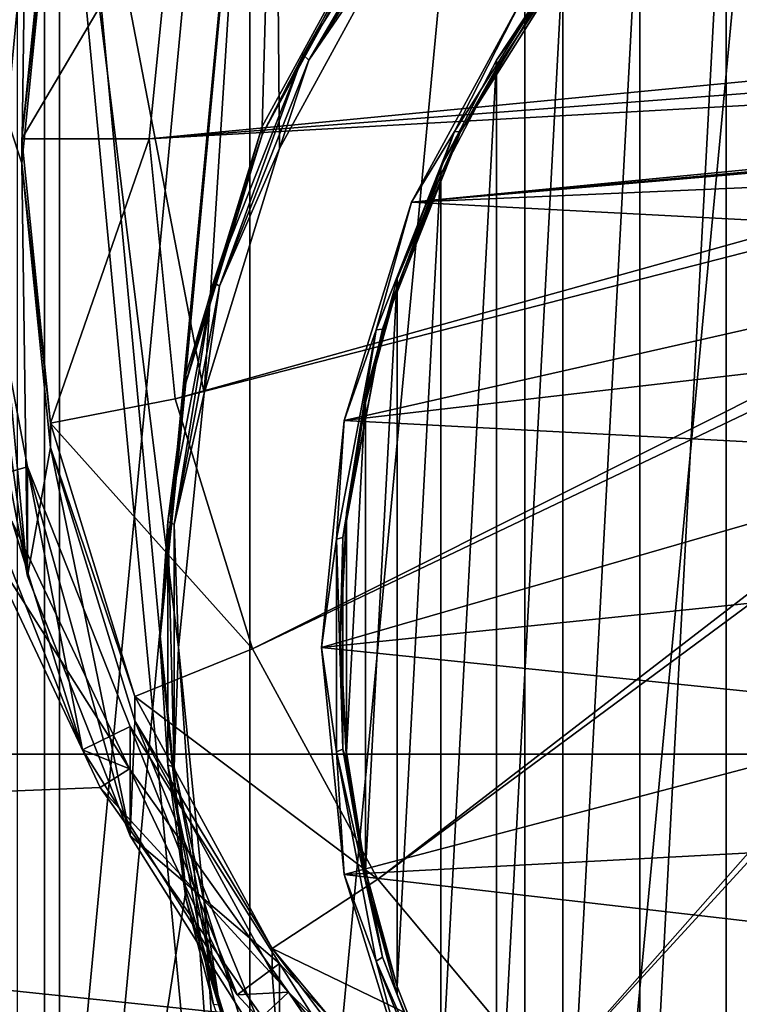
# Model space of a CAD drawing. Header units: metres. Extents: x -105 to 105, y -117 to 62.
# Tile 16 of 256: x -7.01 to -3.62, y -97.26 to -92.62. Entities that reach past the tile are written whole.
import ezdxf

# ---------------------------------------------------------------- set-up
doc = ezdxf.new("R2010")
doc.units = ezdxf.units.M
doc.layers.add('solid_509432_AD150_SW0001', color=7, linetype='CONTINUOUS')
doc.layers.add('solid_509432_AD150_SW0001_01', color=7, linetype='CONTINUOUS')

msp = doc.modelspace()

# ---------------------------------------------------------------- linework, layer by layer
at = {"layer": 'solid_509432_AD150_SW0001'}
for points in [[(0, -86.724808, 14.3), (-13.803509, -96.100266, 13.938542), (-14.404445, -85.035896, 13.922807)], [(0, -86.724808, 14.3), (0, -110.232567, 14.3), (-13.803509, -96.100266, 13.938542)], [(-4.629381, -102.930756, -10.570692), (-4.629447, -88.237991, -13.426677), (-3.175081, -87.527901, -13.564704)], [(-3.175023, -103.640831, -10.432668), (-4.629381, -102.930756, -10.570692), (-3.175081, -87.527901, -13.564704)], [(-5.926248, -101.970184, -10.757409), (-5.926301, -89.198578, -13.239958), (-4.629447, -88.237991, -13.426677)], [(-4.629381, -102.930756, -10.570692), (-5.926248, -101.970184, -10.757409), (-4.629447, -88.237991, -13.426677)], [(-7.0211, -100.791992, -10.986426), (-7.02114, -90.37677, -13.01094), (-5.926301, -89.198578, -13.239958)], [(-5.926248, -101.970184, -10.757409), (-7.0211, -100.791992, -10.986426), (-5.926301, -89.198578, -13.239958)], [(-6.141364, -94.3787, -12.198319), (-5.819589, -89.31134, -13.183316), (-6.893521, -90.467735, -12.958534)], [(-6.35, -95.508034, -11.606037), (-6.82304, -90.450165, -12.589187), (-5.760088, -89.305588, -12.81167)], [(-6.227986, -94.291969, -11.842416), (-6.35, -95.508034, -11.606037), (-5.760088, -89.305588, -12.81167)], [(-5.866635, -93.122643, -12.069711), (-6.227986, -94.291969, -11.842416), (-5.760088, -89.305588, -12.81167)], [(-5.785038, -93.225639, -12.422453), (-5.819589, -89.31134, -13.183316), (-6.141364, -94.3787, -12.198319)], [(-5.279832, -92.044975, -12.279186), (-5.866635, -93.122643, -12.069711), (-5.760088, -89.305588, -12.81167)], [(-5.206397, -92.162964, -12.629016), (-5.819589, -89.31134, -13.183316), (-5.785038, -93.225639, -12.422453)], [(-6.893521, -100.687965, -10.971923), (-6.893521, -90.467735, -12.958534), (-7.732702, -91.798157, -12.699927)], [(-7.653642, -99.249084, -10.878851), (-7.653642, -91.766983, -12.333223), (-6.82304, -90.450165, -12.589187)], [(-6.82304, -100.565903, -10.622887), (-7.653642, -99.249084, -10.878851), (-6.82304, -90.450165, -12.589187)], [(-5.819589, -101.844368, -10.747142), (-6.893521, -90.467735, -12.958534), (-6.893521, -100.687965, -10.971923)], [(-6.26168, -95.57785, -11.965229), (-6.893521, -90.467735, -12.958534), (-5.819589, -101.844368, -10.747142)], [(-6.141364, -94.3787, -12.198319), (-6.893521, -90.467735, -12.958534), (-6.26168, -95.57785, -11.965229)], [(-6.35, -95.508034, -11.606037), (-6.82304, -100.565903, -10.622887), (-6.82304, -90.450165, -12.589187)], [(-7.219068, -92.637962, -0.346809), (-6.973218, -90.831795, 2.052644), (-7.21907, -92.12281, 2.303591)], [(-7.219068, -92.637962, -0.346809), (-6.973209, -91.346947, -0.597756), (-6.973218, -90.831795, 2.052644)], [(-3.680216, -99.520233, -10.826144), (-3.680216, -91.495827, -12.38593), (-3.232814, -91.14019, -12.45506)], [(-3.232814, -99.875877, -10.757014), (-3.680216, -99.520233, -10.826144), (-3.232814, -91.14019, -12.45506)], [(-7.219068, -92.637962, -0.346809), (-7, -93.294693, -0.219152), (-6.973209, -91.346947, -0.597756)], [(-6.973209, -91.346947, -0.597756), (-7, -93.294693, -0.219152), (-6.86552, -91.954216, -0.479715)], [(-4.087297, -99.120636, -10.903819), (-4.087297, -91.895432, -12.308255), (-3.680216, -91.495827, -12.38593)], [(-3.680216, -99.520233, -10.826144), (-4.087297, -99.120636, -10.903819), (-3.680216, -91.495827, -12.38593)], [(-6.893521, -100.687965, -10.971923), (-7.732702, -91.798157, -12.699927), (-7.732702, -99.357544, -11.230531)], [(-5.058998, -91.808235, -12.59422), (-5.647502, -92.808914, -12.458153), (-5.674851, -92.784599, -12.404435)], [(-5.058998, -91.808235, -12.59422), (-5.674851, -92.784599, -12.404435), (-5.279832, -92.083138, -12.475513)], [(-5.058998, -91.808235, -12.59422), (-5.034616, -91.837257, -12.647024), (-5.647502, -92.808914, -12.458153)], [(-7, -93.180115, 0.369805), (-6.865509, -91.839676, 0.10925), (-6.86552, -91.954216, -0.479715)], [(-6.277017, -91.954483, 0.131567), (-6.865509, -91.839676, 0.10925), (-7, -93.180115, 0.369805)], [(-5.647502, -92.808914, -12.458153), (-5.034616, -91.837257, -12.647024), (-5.206397, -92.162964, -12.629016)], [(-4.449596, -98.68145, -10.989187), (-4.449596, -92.334618, -12.222887), (-4.087297, -91.895432, -12.308255)], [(-4.087297, -99.120636, -10.903819), (-4.449596, -98.68145, -10.989187), (-4.087297, -91.895432, -12.308255)], [(-7, -93.180115, 0.369805), (-6.86552, -91.954216, -0.479715), (-7, -93.294693, -0.219152)], [(-6.399997, -93.180183, 0.369819), (-6.277017, -91.954483, 0.131567), (-7, -93.180115, 0.369805)], [(-0.731977, -92.635582, 2.563839), (-6.277017, -91.954483, 0.131567), (-6.399997, -93.180183, 0.369819)], [(-0.731977, -92.635582, 2.563839), (-0.704829, -92.524582, 2.542262), (-6.277017, -91.954483, 0.131567)], [(-5.279832, -92.044975, -12.279186), (-5.279832, -92.083138, -12.475513), (-5.866635, -93.160805, -12.266036)], [(-5.279832, -92.044975, -12.279186), (-5.866635, -93.160805, -12.266036), (-5.866635, -93.122643, -12.069711)], [(-5.674851, -92.784599, -12.404435), (-5.866635, -93.160805, -12.266036), (-5.279832, -92.083138, -12.475513)], [(-5.647502, -92.808914, -12.458153), (-5.206397, -92.162964, -12.629016), (-5.785038, -93.225639, -12.422453)], [(-4.646513, -92.530182, -12.557635), (-4.421856, -92.291481, -12.558679), (-4.960147, -93.144875, -12.392796)], [(-4.932816, -93.147285, -12.333872), (-4.960147, -93.144875, -12.392796), (-4.421856, -92.291481, -12.558679)], [(-4.39749, -92.298592, -12.498841), (-4.932816, -93.147285, -12.333872), (-4.421856, -92.291481, -12.558679)], [(-4.76314, -92.846718, -12.327087), (-4.932816, -93.147285, -12.333872), (-4.39749, -92.298592, -12.498841)], [(-4.763144, -92.808563, -12.13076), (-4.449594, -92.372772, -12.419213), (-4.449596, -92.334618, -12.222887)], [(-4.763144, -98.207497, -11.081314), (-4.763144, -92.808563, -12.13076), (-4.449596, -92.334618, -12.222887)], [(-4.449596, -98.68145, -10.989187), (-4.763144, -98.207497, -11.081314), (-4.449596, -92.334618, -12.222887)], [(-4.449594, -92.372772, -12.419213), (-4.76314, -92.846718, -12.327087), (-4.39749, -92.298592, -12.498841)], [(-4.763144, -92.808563, -12.13076), (-4.76314, -92.846718, -12.327087), (-4.449594, -92.372772, -12.419213)], [(-5.16293, -93.478577, -12.373286), (4.646513, -92.530182, -12.557635), (-4.646513, -92.530182, -12.557635)], [(-5.16293, -93.478577, -12.373286), (-4.646513, -92.530182, -12.557635), (-4.960147, -93.144875, -12.392796)], [(-6.973209, -95.242348, 0.159432), (-7, -93.294693, -0.219152), (-7.219068, -92.637962, -0.346809)], [(-6.973209, -95.242348, 0.159432), (-7.219068, -92.637962, -0.346809), (-7.219068, -93.951332, -0.091515)], [(-0.741102, -92.74939, 2.58596), (-0.731977, -92.635582, 2.563839), (-6.399997, -93.180183, 0.369819)], [(-0.731977, -92.86319, 2.608081), (-0.741102, -92.74939, 2.58596), (-6.399997, -93.180183, 0.369819)], [(-5.674851, -92.784599, -12.404435), (-6.068069, -93.874573, -12.251009), (-6.097454, -93.855423, -12.196288)], [(-5.674851, -92.784599, -12.404435), (-6.097454, -93.855423, -12.196288), (-5.866635, -93.160805, -12.266036)], [(-5.674851, -92.784599, -12.404435), (-5.647502, -92.808914, -12.458153), (-6.068069, -93.874573, -12.251009)], [(-6.068069, -93.874573, -12.251009), (-5.647502, -92.808914, -12.458153), (-5.785038, -93.225639, -12.422453)], [(-5.024504, -93.312096, -12.032885), (-4.76314, -92.846718, -12.327087), (-4.763144, -92.808563, -12.13076)], [(-5.024504, -97.703972, -11.17919), (-5.024504, -93.312096, -12.032885), (-4.763144, -92.808563, -12.13076)], [(-4.763144, -98.207497, -11.081314), (-5.024504, -97.703972, -11.17919), (-4.763144, -92.808563, -12.13076)], [(-5.024504, -93.312096, -12.032885), (-5.0245, -93.350243, -12.229212), (-4.76314, -92.846718, -12.327087)], [(-4.76314, -92.846718, -12.327087), (-5.0245, -93.350243, -12.229212), (-4.932816, -93.147285, -12.333872)], [(-0.731977, -92.86319, 2.608081), (-6.399997, -93.180183, 0.369819), (-6.277007, -94.405891, 0.608071)], [(-0.704829, -92.97419, 2.629658), (-0.731977, -92.86319, 2.608081), (-6.277007, -94.405891, 0.608071)], [(-0.704829, -92.97419, 2.629658), (-6.277007, -94.405891, 0.608071), (-5.91279, -95.584435, 0.837157)], [(-0.660326, -93.079659, 2.650158), (-0.704829, -92.97419, 2.629658), (-5.91279, -95.584435, 0.837157)], [(-5.16293, -93.478577, -12.373286), (-0.625022, -93.088654, -12.44908), (0, -93.014153, -12.463561)], [(-0.660326, -93.079659, 2.650158), (-5.91279, -95.584435, 0.837157), (-5.321434, -96.670448, 1.048257)], [(-0.599564, -93.176994, 2.669078), (-0.660326, -93.079659, 2.650158), (-5.321434, -96.670448, 1.048257)], [(-5.866635, -93.122643, -12.069711), (-5.866635, -93.160805, -12.266036), (-6.227986, -94.330132, -12.038741)], [(-5.866635, -93.122643, -12.069711), (-6.227986, -94.330132, -12.038741), (-6.227986, -94.291969, -11.842416)], [(-5.16293, -93.478577, -12.373286), (-1.213716, -93.307816, -12.406479), (-0.625022, -93.088654, -12.44908)], [(-6.097454, -93.855423, -12.196288), (-6.227986, -94.330132, -12.038741), (-5.866635, -93.160805, -12.266036)], [(-5.16293, -93.478577, -12.373286), (-4.960147, -93.144875, -12.392796), (-5.329527, -94.080833, -12.210863)], [(-5.300159, -94.078087, -12.152943), (-5.329527, -94.080833, -12.210863), (-4.960147, -93.144875, -12.392796)], [(-4.932816, -93.147285, -12.333872), (-5.300159, -94.078087, -12.152943), (-4.960147, -93.144875, -12.392796)], [(-5.230811, -93.877831, -12.12666), (-5.300159, -94.078087, -12.152943), (-4.932816, -93.147285, -12.333872)], [(-5.0245, -93.350243, -12.229212), (-5.230811, -93.877831, -12.12666), (-4.932816, -93.147285, -12.333872)], [(-6.86552, -94.520592, 0.630368), (-7, -93.180115, 0.369805), (-7, -93.294693, -0.219152)], [(-6.399997, -93.180183, 0.369819), (-7, -93.180115, 0.369805), (-6.86552, -94.520592, 0.630368)], [(-6.277007, -94.405891, 0.608071), (-6.399997, -93.180183, 0.369819), (-6.86552, -94.520592, 0.630368)], [(-0.599564, -93.176994, 2.669078), (-5.321434, -96.670448, 1.048257), (-4.525535, -97.622452, 1.233308)], [(-0.524038, -93.263794, 2.685951), (-0.599564, -93.176994, 2.669078), (-4.525535, -97.622452, 1.233308)], [(-6.068069, -93.874573, -12.251009), (-5.785038, -93.225639, -12.422453), (-6.141364, -94.3787, -12.198319)], [(-0.524038, -93.263794, 2.685951), (-4.525535, -97.622452, 1.233308), (-3.555671, -98.403778, 1.385183)], [(-6.86552, -94.520592, 0.630368), (-7, -93.294693, -0.219152), (-6.865509, -94.635139, 0.041403)], [(-6.973209, -95.242348, 0.159432), (-6.865509, -94.635139, 0.041403), (-7, -93.294693, -0.219152)], [(-5.230814, -93.839676, -11.930333), (-5.0245, -93.350243, -12.229212), (-5.024504, -93.312096, -12.032885)], [(-5.230814, -97.176392, -11.281741), (-5.230814, -93.839676, -11.930333), (-5.024504, -93.312096, -12.032885)], [(-5.024504, -97.703972, -11.17919), (-5.230814, -97.176392, -11.281741), (-5.024504, -93.312096, -12.032885)], [(-5.16293, -93.478577, -12.373286), (-1.731871, -93.658905, -12.338234), (-1.213716, -93.307816, -12.406479)], [(-5.230814, -93.839676, -11.930333), (-5.230811, -93.877831, -12.12666), (-5.0245, -93.350243, -12.229212)], [(-6.973209, -95.242348, 0.159432), (-7.219068, -93.951332, -0.091515), (-7.219065, -93.436172, 2.558883)], [(-6.973202, -94.727188, 2.80983), (-7.219065, -93.436172, 2.558883), (-7.213695, -94.79422, 2.82286)], [(-6.973209, -95.242348, 0.159432), (-7.219065, -93.436172, 2.558883), (-6.973202, -94.727188, 2.80983)], [(-5.48094, -94.507645, -12.173256), (-1.731871, -93.658905, -12.338234), (-5.16293, -93.478577, -12.373286)], [(-5.48094, -94.507645, -12.173256), (-5.16293, -93.478577, -12.373286), (-5.329527, -94.080833, -12.210863)], [(-5.48094, -94.507645, -12.173256), (-2.149375, -94.121513, -12.248312), (-1.731871, -93.658905, -12.338234)], [(-6.097454, -93.855423, -12.196288), (-6.281994, -94.997948, -12.032647), (-6.312416, -94.984238, -11.976869)], [(-6.097454, -93.855423, -12.196288), (-6.312416, -94.984238, -11.976869), (-6.227986, -94.330132, -12.038741)], [(-6.097454, -93.855423, -12.196288), (-6.068069, -93.874573, -12.251009), (-6.281994, -94.997948, -12.032647)], [(-5.379814, -94.385536, -11.824228), (-5.230811, -93.877831, -12.12666), (-5.230814, -93.839676, -11.930333)], [(-5.379814, -96.630531, -11.387846), (-5.379814, -94.385536, -11.824228), (-5.230814, -93.839676, -11.930333)], [(-5.230814, -97.176392, -11.281741), (-5.379814, -96.630531, -11.387846), (-5.230814, -93.839676, -11.930333)], [(-6.281994, -94.997948, -12.032647), (-6.068069, -93.874573, -12.251009), (-6.141364, -94.3787, -12.198319)], [(-5.379814, -94.385536, -11.824228), (-5.379812, -94.423691, -12.020555), (-5.230811, -93.877831, -12.12666)], [(-5.230811, -93.877831, -12.12666), (-5.379812, -94.423691, -12.020555), (-5.300159, -94.078087, -12.152943)], [(-5.48094, -94.507645, -12.173256), (-5.329527, -94.080833, -12.210863), (-5.517416, -95.06749, -12.019077)], [(-5.487013, -95.059303, -11.962214), (-5.517416, -95.06749, -12.019077), (-5.329527, -94.080833, -12.210863)], [(-5.300159, -94.078087, -12.152943), (-5.487013, -95.059303, -11.962214), (-5.329527, -94.080833, -12.210863)], [(-5.469871, -94.98185, -11.91206), (-5.487013, -95.059303, -11.962214), (-5.300159, -94.078087, -12.152943)], [(-5.379812, -94.423691, -12.020555), (-5.469871, -94.98185, -11.91206), (-5.300159, -94.078087, -12.152943)], [(-5.48094, -94.507645, -12.173256), (-2.441964, -94.668762, -12.141938), (-2.149375, -94.121513, -12.248312)], [(-6.227986, -94.291969, -11.842416), (-6.227986, -94.330132, -12.038741), (-6.35, -95.546196, -11.802362)], [(-6.227986, -94.291969, -11.842416), (-6.35, -95.546196, -11.802362), (-6.35, -95.508034, -11.606037)], [(-6.312416, -94.984238, -11.976869), (-6.35, -95.546196, -11.802362), (-6.227986, -94.330132, -12.038741)], [(-6.281994, -94.997948, -12.032647), (-6.141364, -94.3787, -12.198319), (-6.26168, -95.57785, -11.965229)], [(-5.91279, -95.584435, 0.837157), (-6.277007, -94.405891, 0.608071), (-6.86552, -94.520592, 0.630368)], [(-5.469871, -94.943695, -11.715734), (-5.379812, -94.423691, -12.020555), (-5.379814, -94.385536, -11.824228)], [(-5.469871, -96.072372, -11.496341), (-5.469871, -94.943695, -11.715734), (-5.379814, -94.385536, -11.824228)], [(-5.379814, -96.630531, -11.387846), (-5.469871, -96.072372, -11.496341), (-5.379814, -94.385536, -11.824228)], [(-5.469871, -94.943695, -11.715734), (-5.469871, -94.98185, -11.91206), (-5.379812, -94.423691, -12.020555)], [(-5.58832, -95.57785, -11.965229), (-2.441964, -94.668762, -12.141938), (-5.48094, -94.507645, -12.173256)], [(-5.58832, -95.57785, -11.965229), (-5.48094, -94.507645, -12.173256), (-5.517416, -95.06749, -12.019077)], [(-6.467155, -95.809731, 0.880951), (-6.86552, -94.520592, 0.630368), (-6.865509, -94.635139, 0.041403)], [(-5.91279, -95.584435, 0.837157), (-6.86552, -94.520592, 0.630368), (-6.467155, -95.809731, 0.880951)], [(-6.489922, -96.466904, 0.397462), (-6.865509, -94.635139, 0.041403), (-6.973209, -95.242348, 0.159432)], [(-6.467155, -95.809731, 0.880951), (-6.865509, -94.635139, 0.041403), (-6.467141, -95.924248, 0.291981)], [(-6.489922, -96.466904, 0.397462), (-6.467141, -95.924248, 0.291981), (-6.865509, -94.635139, 0.041403)], [(-5.58832, -95.57785, -11.965229), (-2.592637, -95.268837, -12.025295), (-2.441964, -94.668762, -12.141938)], [(-6.973202, -94.727188, 2.80983), (-7.213695, -94.79422, 2.82286), (-6.713717, -96.061096, 3.069116)], [(-6.489922, -96.466904, 0.397462), (-6.973209, -95.242348, 0.159432), (-6.973202, -94.727188, 2.80983)], [(-6.489912, -95.951736, 3.047859), (-6.973202, -94.727188, 2.80983), (-6.713717, -96.061096, 3.069116)], [(-6.489922, -96.466904, 0.397462), (-6.973202, -94.727188, 2.80983), (-6.489912, -95.951736, 3.047859)], [(-6.713717, -96.061096, 3.069116), (-7.213695, -94.79422, 2.82286), (-7.045498, -94.985817, 4.555677)], [(-5.5, -95.508034, -11.606037), (-5.469871, -94.98185, -11.91206), (-5.469871, -94.943695, -11.715734)], [(-5.469871, -96.072372, -11.496341), (-5.5, -95.508034, -11.606037), (-5.469871, -94.943695, -11.715734)], [(-5.469871, -94.98185, -11.91206), (-5.5, -95.546196, -11.802362), (-5.487013, -95.059303, -11.962214)], [(-5.5, -95.508034, -11.606037), (-5.5, -95.546196, -11.802362), (-5.469871, -94.98185, -11.91206)], [(-7.194903, -95.044136, 4.578875), (-6.492523, -96.15036, 4.76683), (-7.045498, -94.985817, 4.555677)], [(-6.713717, -96.061096, 3.069116), (-7.045498, -94.985817, 4.555677), (-6.492523, -96.15036, 4.76683)], [(-6.312416, -94.984238, -11.976869), (-6.312416, -96.132607, -11.753648), (-6.35, -95.546196, -11.802362)], [(-6.312416, -94.984238, -11.976869), (-6.281994, -94.997948, -12.032647), (-6.281994, -96.140785, -11.810502)], [(-6.312416, -94.984238, -11.976869), (-6.281994, -96.140785, -11.810502), (-6.312416, -96.132607, -11.753648)], [(-6.281994, -96.140785, -11.810502), (-6.281994, -94.997948, -12.032647), (-6.26168, -95.57785, -11.965229)], [(-13.559726, -96.514633, 5.034499), (-6.631627, -96.238182, 4.795949), (-7.194903, -95.044136, 4.578875)], [(-6.631627, -96.238182, 4.795949), (-6.492523, -96.15036, 4.76683), (-7.194903, -95.044136, 4.578875)], [(-5.58832, -95.57785, -11.965229), (-5.517416, -95.06749, -12.019077), (-5.517416, -96.071228, -11.82397)], [(-5.487013, -95.059303, -11.962214), (-5.487013, -96.05751, -11.768181), (-5.517416, -95.06749, -12.019077)], [(-5.487013, -96.05751, -11.768181), (-5.517416, -96.071228, -11.82397), (-5.517416, -95.06749, -12.019077)], [(-5.5, -95.546196, -11.802362), (-5.487013, -96.05751, -11.768181), (-5.487013, -95.059303, -11.962214)], [(-5.58832, -95.57785, -11.965229), (-2.592637, -95.886871, -11.905162), (-2.592637, -95.268837, -12.025295)], [(-6.35, -95.508034, -11.606037), (-6.227986, -96.724098, -11.369658), (-6.82304, -100.565903, -10.622887)], [(-6.35, -95.508034, -11.606037), (-6.35, -95.546196, -11.802362), (-6.227986, -96.76226, -11.565984)], [(-6.35, -95.508034, -11.606037), (-6.227986, -96.76226, -11.565984), (-6.227986, -96.724098, -11.369658)], [(-5.469871, -96.072372, -11.496341), (-5.5, -95.546196, -11.802362), (-5.5, -95.508034, -11.606037)], [(-5.321434, -96.670448, 1.048257), (-5.91279, -95.584435, 0.837157), (-6.467155, -95.809731, 0.880951)], [(-6.312416, -96.132607, -11.753648), (-6.227986, -96.76226, -11.565984), (-6.35, -95.546196, -11.802362)], [(-6.281994, -96.140785, -11.810502), (-6.26168, -95.57785, -11.965229), (-6.141364, -96.777, -11.732138)], [(-6.26168, -95.57785, -11.965229), (-5.819589, -101.844368, -10.747142), (-6.141364, -96.777, -11.732138)], [(-5.48094, -96.648056, -11.757201), (-2.592637, -95.886871, -11.905162), (-5.58832, -95.57785, -11.965229)], [(-5.48094, -96.648056, -11.757201), (-5.58832, -95.57785, -11.965229), (-5.517416, -96.071228, -11.82397)], [(-5.5, -95.546196, -11.802362), (-5.469871, -96.110535, -11.692665), (-5.487013, -96.05751, -11.768181)], [(-5.469871, -96.072372, -11.496341), (-5.469871, -96.110535, -11.692665), (-5.5, -95.546196, -11.802362)], [(-5.820239, -96.997772, 1.111882), (-6.467155, -95.809731, 0.880951), (-6.467141, -95.924248, 0.291981)], [(-5.321434, -96.670448, 1.048257), (-6.467155, -95.809731, 0.880951), (-5.820239, -96.997772, 1.111882)], [(-5.48094, -96.648056, -11.757201), (-2.441964, -96.486946, -11.788519), (-2.592637, -95.886871, -11.905162)], [(-6.489912, -95.951736, 3.047859), (-6.713717, -96.061096, 3.069116), (-5.98513, -97.216179, 3.293642)], [(-5.785652, -97.583443, 0.614495), (-6.467141, -95.924248, 0.291981), (-6.489922, -96.466904, 0.397462)], [(-6.489922, -96.466904, 0.397462), (-6.489912, -95.951736, 3.047859), (-5.785645, -97.068268, 3.264891)], [(-5.785645, -97.068268, 3.264891), (-6.489912, -95.951736, 3.047859), (-5.98513, -97.216179, 3.293642)], [(-5.820239, -96.997772, 1.111882), (-6.467141, -95.924248, 0.291981), (-5.820224, -97.112274, 0.52291)], [(-5.785652, -97.583443, 0.614495), (-5.820224, -97.112274, 0.52291), (-6.467141, -95.924248, 0.291981)], [(-5.98513, -97.216179, 3.293642), (-6.713717, -96.061096, 3.069116), (-6.492523, -96.15036, 4.76683)], [(-5.487013, -96.05751, -11.768181), (-5.300159, -97.038727, -11.577453), (-5.517416, -96.071228, -11.82397)], [(-5.48094, -96.648056, -11.757201), (-5.517416, -96.071228, -11.82397), (-5.329527, -97.057877, -11.632185)], [(-5.300159, -97.038727, -11.577453), (-5.329527, -97.057877, -11.632185), (-5.517416, -96.071228, -11.82397)], [(-5.379812, -96.668701, -11.584169), (-5.300159, -97.038727, -11.577453), (-5.487013, -96.05751, -11.768181)], [(-5.469871, -96.110535, -11.692665), (-5.379812, -96.668701, -11.584169), (-5.487013, -96.05751, -11.768181)], [(-5.379814, -96.630531, -11.387846), (-5.469871, -96.110535, -11.692665), (-5.469871, -96.072372, -11.496341)], [(0, -110.232567, 14.3), (-13.629965, -97.961433, 13.943087), (-13.803509, -96.100266, 13.938542)], [(-6.312416, -96.132607, -11.753648), (-6.281994, -96.140785, -11.810502), (-6.068069, -97.26416, -11.59214)], [(-6.312416, -96.132607, -11.753648), (-6.068069, -97.26416, -11.59214), (-6.097454, -97.261421, -11.534228)], [(-6.312416, -96.132607, -11.753648), (-6.097454, -97.261421, -11.534228), (-6.227986, -96.76226, -11.565984)], [(-6.068069, -97.26416, -11.59214), (-6.281994, -96.140785, -11.810502), (-6.141364, -96.777, -11.732138)], [(-5.379814, -96.630531, -11.387846), (-5.379812, -96.668701, -11.584169), (-5.469871, -96.110535, -11.692665)], [(-6.631627, -96.238182, 4.795949), (-5.742621, -97.204094, 4.951046), (-6.492523, -96.15036, 4.76683)], [(-5.98513, -97.216179, 3.293642), (-6.492523, -96.15036, 4.76683), (-5.742621, -97.204094, 4.951046)], [(-13.559726, -96.514633, 5.034499), (-5.866672, -97.319588, 4.985745), (-6.631627, -96.238182, 4.795949)], [(-5.866672, -97.319588, 4.985745), (-5.742621, -97.204094, 4.951046), (-6.631627, -96.238182, 4.795949)], [(-5.785652, -97.583443, 0.614495), (-6.489922, -96.466904, 0.397462), (-5.785645, -97.068268, 3.264891)], [(-13.559726, -96.514633, 5.034499), (-13.54511, -97.506264, 5.226863), (-5.866672, -97.319588, 4.985745)], [(-5.48094, -96.648056, -11.757201), (-2.149375, -97.034187, -11.682145), (-2.441964, -96.486946, -11.788519)], [(-5.16293, -97.677132, -11.557171), (-2.149375, -97.034187, -11.682145), (-5.48094, -96.648056, -11.757201)], [(-5.16293, -97.677132, -11.557171), (-5.48094, -96.648056, -11.757201), (-5.329527, -97.057877, -11.632185)], [(-5.230814, -97.176392, -11.281741), (-5.379812, -96.668701, -11.584169), (-5.379814, -96.630531, -11.387846)], [(-4.525535, -97.622452, 1.233308), (-5.321434, -96.670448, 1.048257), (-5.820239, -96.997772, 1.111882)], [(-5.379812, -96.668701, -11.584169), (-5.230811, -97.214561, -11.478065), (-5.300159, -97.038727, -11.577453)], [(-5.230814, -97.176392, -11.281741), (-5.230811, -97.214561, -11.478065), (-5.379812, -96.668701, -11.584169)], [(-6.227986, -96.724098, -11.369658), (-5.866635, -97.893425, -11.142364), (-6.82304, -100.565903, -10.622887)], [(-6.227986, -96.724098, -11.369658), (-6.227986, -96.76226, -11.565984), (-5.866635, -97.931587, -11.338689)], [(-6.227986, -96.724098, -11.369658), (-5.866635, -97.931587, -11.338689), (-5.866635, -97.893425, -11.142364)], [(-6.097454, -97.261421, -11.534228), (-5.866635, -97.931587, -11.338689), (-6.227986, -96.76226, -11.565984)], [(-6.141364, -96.777, -11.732138), (-5.819589, -101.844368, -10.747142), (-5.785038, -97.930069, -11.508004)], [(-6.068069, -97.26416, -11.59214), (-6.141364, -96.777, -11.732138), (-5.785038, -97.930069, -11.508004)], [(-5.820239, -96.997772, 1.111882), (-5.820224, -97.112274, 0.52291), (-4.949742, -98.153465, 0.725296)], [(-4.949749, -98.038971, 1.314271), (-5.820239, -96.997772, 1.111882), (-4.949742, -98.153465, 0.725296)], [(-4.525535, -97.622452, 1.233308), (-5.820239, -96.997772, 1.111882), (-4.949749, -98.038971, 1.314271)], [(-5.785645, -97.068268, 3.264891), (-5.98513, -97.216179, 3.293642), (-5.052728, -98.220192, 3.488801)], [(-5.785652, -97.583443, 0.614495), (-5.785645, -97.068268, 3.264891), (-4.884374, -98.038765, 3.453536)], [(-4.884374, -98.038765, 3.453536), (-5.785645, -97.068268, 3.264891), (-5.052728, -98.220192, 3.488801)], [(-5.300159, -97.038727, -11.577453), (-4.932816, -97.969528, -11.396523), (-5.329527, -97.057877, -11.632185)], [(-5.16293, -97.677132, -11.557171), (-5.329527, -97.057877, -11.632185), (-4.960147, -97.993835, -11.450253)], [(-4.932816, -97.969528, -11.396523), (-4.960147, -97.993835, -11.450253), (-5.329527, -97.057877, -11.632185)], [(-5.0245, -97.742142, -11.375513), (-4.932816, -97.969528, -11.396523), (-5.300159, -97.038727, -11.577453)], [(-5.230811, -97.214561, -11.478065), (-5.0245, -97.742142, -11.375513), (-5.300159, -97.038727, -11.577453)], [(-5.16293, -97.677132, -11.557171), (-1.731871, -97.496803, -11.592223), (-2.149375, -97.034187, -11.682145)], [(-5.785652, -97.583443, 0.614495), (-4.949742, -98.153465, 0.725296), (-5.820224, -97.112274, 0.52291)], [(-5.052728, -98.220192, 3.488801), (-5.98513, -97.216179, 3.293642), (-5.742621, -97.204094, 4.951046)], [(-5.866672, -97.319588, 4.985745), (-4.818392, -98.115181, 5.102777), (-5.742621, -97.204094, 4.951046)], [(-5.052728, -98.220192, 3.488801), (-5.742621, -97.204094, 4.951046), (-4.818392, -98.115181, 5.102777)], [(-5.024504, -97.703972, -11.17919), (-5.230811, -97.214561, -11.478065), (-5.230814, -97.176392, -11.281741)], [(-5.024504, -97.703972, -11.17919), (-5.0245, -97.742142, -11.375513), (-5.230811, -97.214561, -11.478065)]]:
    msp.add_3dface(points, dxfattribs=at)
at = {"layer": 'solid_509432_AD150_SW0001_01'}
for points in [[(-18.577246, -77.482422, 17.200001), (-18.524509, -96.082024, 17.200001), (18.588333, -75.235542, 17.200001)], [(-18.524509, -96.082024, 17.200001), (18.524509, -96.082024, 17.200001), (18.588333, -75.235542, 17.200001)], [(-5.16293, -93.478577, -12.373286), (0, -93.014153, -12.463561), (4.646513, -92.530182, -12.557635)], [(-18.524509, -96.082024, 17.200001), (-18.370701, -98.581535, 17.200001), (18.524509, -96.082024, 17.200001)], [(-18.370701, -98.581535, 17.200001), (18.376259, -98.538971, 17.200001), (18.524509, -96.082024, 17.200001)]]:
    msp.add_3dface(points, dxfattribs=at)

doc.saveas('drawing.dxf')
